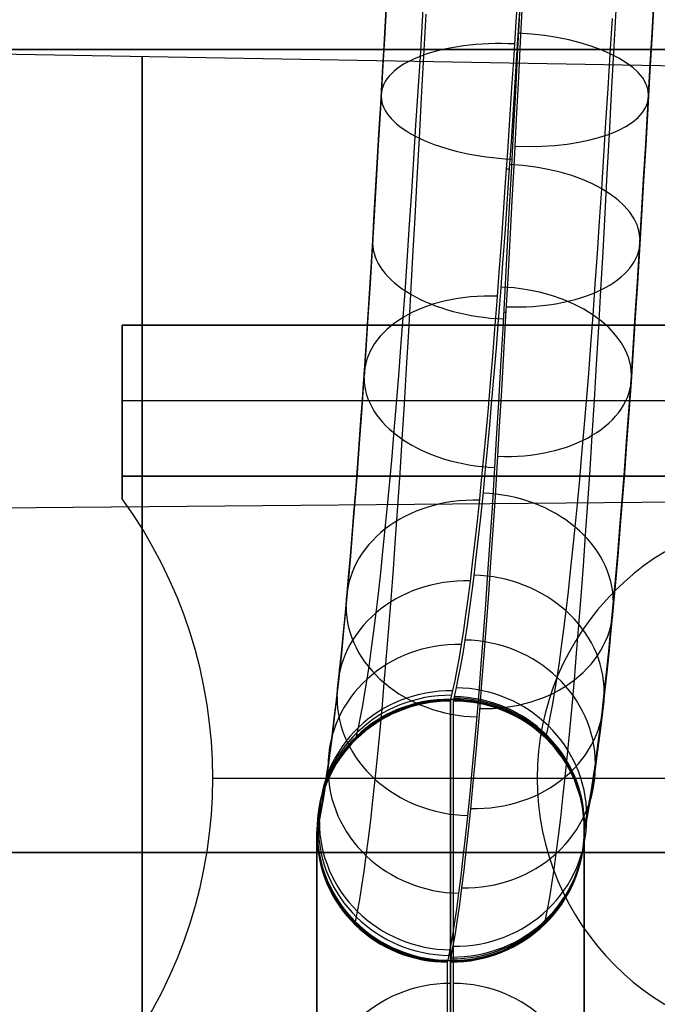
# Model space of a CAD drawing. Extents: x -9 to 8, y 1 to 147.
# Tile 27 of 181: x -2.58 to -0.44, y 24.2 to 27.51. Entities that reach past the tile are written whole.
import ezdxf

# ---------------------------------------------------------------- set-up
doc = ezdxf.new("R2010")
doc.units = 0
doc.layers.add('DEFAULT', color=7, linetype='CONTINUOUS')

msp = doc.modelspace()

# ---------------------------------------------------------------- linework, layer by layer
at = {"layer": 'DEFAULT', "color": 254}
for p, q in [((-1.226, 27.5106, -81.1283), (-1.2186, 27.6313, -81.078)), ((-1.3457, 27.5979, -80.7497), (-1.3531, 27.469, -80.8004)), ((-1.3531, 27.4651, -80.7912), (-1.3457, 27.5943, -80.7404)), ((-0.9109, 27.5077, -81.2737), (-0.9036, 27.6209, -81.2245)), ((-0.895, 27.4642, -80.3192), (-0.8875, 27.6098, -80.268)), ((-0.4531, 27.4728, -80.8096), (-0.4457, 27.6015, -80.7591)), ((-0.4457, 27.5979, -80.7497), (-0.4531, 27.4689, -80.8004)), ((-0.8988, 27.5599, -80.285), (-0.9063, 27.4149, -80.3378)), ((-1.3542, 27.4492, -80.8085), (-1.3483, 27.5518, -80.7672)), ((-1.2215, 27.3923, -80.4851), (-1.214, 27.5334, -80.4314)), ((-0.8998, 27.5437, -81.2576), (-0.9069, 27.4316, -81.3092)), ((-0.5819, 27.4062, -80.4827), (-0.5744, 27.5472, -80.4295)), ((-1.2334, 27.3917, -81.1822), (-1.226, 27.5106, -81.1283)), ((-0.918, 27.3961, -81.3264), (-0.9109, 27.5077, -81.2737)), ((-0.5939, 27.4004, -81.1814), (-0.5865, 27.519, -81.1278)), ((2.0057, 27.3175, -37.1122), (-6.3443, 27.4633, -37.1122)), ((-1.3531, 27.469, -80.8004), (-1.3604, 27.3419, -80.8549)), ((-1.3604, 27.3378, -80.8458), (-1.3531, 27.4651, -80.7912)), ((-0.9024, 27.3216, -80.3744), (-0.895, 27.4642, -80.3192)), ((-0.4604, 27.3461, -80.864), (-0.4531, 27.4728, -80.8096)), ((-0.4531, 27.4689, -80.8004), (-0.4604, 27.3419, -80.8549)), ((-1.36, 27.3479, -80.8522), (-1.3542, 27.4492, -80.8085)), ((-0.9069, 27.4316, -81.3092), (-0.9141, 27.3211, -81.3642)), ((-0.9251, 27.2863, -81.3824), (-0.918, 27.3961, -81.3264)), ((-0.9063, 27.4149, -80.3378), (-0.9136, 27.2747, -80.3937)), ((-0.6012, 27.2839, -81.2384), (-0.5939, 27.4004, -81.1814)), ((-0.5894, 27.2672, -80.5402), (-0.5819, 27.4062, -80.4827)), ((-1.2408, 27.2749, -81.2397), (-1.2334, 27.3917, -81.1822)), ((-1.229, 27.2531, -80.5431), (-1.2215, 27.3923, -80.4851)), ((-1.3604, 27.3419, -80.8549), (-1.3677, 27.2166, -80.9133)), ((-1.3677, 27.2122, -80.9043), (-1.3604, 27.3378, -80.8458)), ((-1.3658, 27.2479, -80.8982), (-1.36, 27.3479, -80.8522)), ((-0.4677, 27.2211, -80.9223), (-0.4604, 27.3461, -80.864)), ((-0.4604, 27.3419, -80.8549), (-0.4677, 27.2166, -80.9133)), ((-0.9141, 27.3211, -81.3642), (-0.9211, 27.2123, -81.4225)), ((-0.9097, 27.1807, -80.4341), (-0.9024, 27.3216, -80.3744)), ((-1.248, 27.1599, -81.3008), (-1.2408, 27.2749, -81.2397)), ((-0.9322, 27.1781, -81.4417), (-0.9251, 27.2863, -81.3824)), ((-0.9136, 27.2747, -80.3937), (-0.9208, 27.1364, -80.4539)), ((-0.6085, 27.1694, -81.2989), (-0.6012, 27.2839, -81.2384)), ((-0.5968, 27.1304, -80.6019), (-0.5894, 27.2672, -80.5402)), ((-1.3716, 27.1495, -80.9465), (-1.3658, 27.2479, -80.8982)), ((-1.2364, 27.1162, -80.6053), (-1.229, 27.2531, -80.5431)), ((-1.3677, 27.2166, -80.9133), (-1.3749, 27.0929, -80.9756)), ((-1.3749, 27.0882, -80.9668), (-1.3677, 27.2122, -80.9043)), ((-0.9211, 27.2123, -81.4225), (-0.9282, 27.1053, -81.4841)), ((-0.4749, 27.0976, -80.9845), (-0.4677, 27.2211, -80.9223)), ((-0.4677, 27.2166, -80.9133), (-0.4749, 27.0929, -80.9757)), ((-0.9392, 27.0718, -81.5043), (-0.9322, 27.1781, -81.4417)), ((-0.9169, 27.0428, -80.4975), (-0.9097, 27.1807, -80.4341)), ((-0.6156, 27.0567, -81.3631), (-0.6085, 27.1694, -81.2989)), ((-1.3772, 27.0526, -80.997), (-1.3716, 27.1495, -80.9465)), ((-1.2552, 27.0469, -81.3655), (-1.248, 27.1599, -81.3008)), ((-0.9208, 27.1364, -80.4539), (-0.928, 27, -80.5182)), ((-0.6041, 26.996, -80.6676), (-0.5968, 27.1304, -80.6019)), ((-1.2438, 26.9816, -80.6717), (-1.2364, 27.1162, -80.6053)), ((-0.9282, 27.1053, -81.4841), (-0.9352, 27.0002, -81.549)), ((-0.4819, 26.9782, -81.0494), (-0.4749, 27.0976, -80.9845)), ((-1.3749, 27.0929, -80.9756), (-1.3819, 26.9732, -81.0406)), ((-1.3819, 26.9682, -81.032), (-1.3749, 27.0882, -80.9668)), ((-0.9462, 26.9674, -81.5701), (-0.9392, 27.0718, -81.5043)), ((-0.4749, 27.0929, -80.9757), (-0.4819, 26.9732, -81.0407)), ((-1.3828, 26.9573, -81.0496), (-1.3772, 27.0526, -80.997)), ((-1.2623, 26.9359, -81.4336), (-1.2552, 27.0469, -81.3655)), ((-0.9241, 26.9069, -80.5651), (-0.9169, 27.0428, -80.4975)), ((-0.6227, 26.9458, -81.4309), (-0.6156, 27.0567, -81.3631)), ((-0.9344, 27.0127, -81.541), (-0.9432, 27.0127, -81.541)), ((-0.9352, 27.0002, -81.549), (-0.9422, 26.897, -81.6171)), ((-0.928, 27, -80.5182), (-0.9351, 26.8657, -80.5867)), ((-0.6113, 26.8639, -80.7373), (-0.6041, 26.996, -80.6676)), ((-1.3819, 26.9732, -81.0406), (-1.3888, 26.8557, -81.1091)), ((-1.3888, 26.8505, -81.1006), (-1.3819, 26.9682, -81.032)), ((-1.251, 26.8491, -80.7422), (-1.2438, 26.9816, -80.6717)), ((-0.9533, 26.865, -81.6392), (-0.9462, 26.9674, -81.5701)), ((-0.4888, 26.8609, -81.1176), (-0.4819, 26.9782, -81.0494)), ((-0.4819, 26.9732, -81.0407), (-0.4888, 26.8557, -81.1091)), ((-1.3884, 26.8638, -81.1042), (-1.3828, 26.9573, -81.0496)), ((-1.2695, 26.8269, -81.5053), (-1.2623, 26.9359, -81.4336)), ((-0.6298, 26.8366, -81.5024), (-0.6227, 26.9458, -81.4309)), ((-0.9422, 26.897, -81.6171), (-0.9493, 26.7951, -81.689)), ((-0.9311, 26.7747, -80.636), (-0.9241, 26.9069, -80.5651)), ((-1.3938, 26.7719, -81.1608), (-1.3884, 26.8638, -81.1042)), ((-0.9604, 26.7637, -81.7121), (-0.9533, 26.865, -81.6392)), ((-0.9351, 26.8657, -80.5867), (-0.9422, 26.7335, -80.6592)), ((-0.6184, 26.734, -80.8112), (-0.6113, 26.8639, -80.7373)), ((-1.3888, 26.8557, -81.1091), (-1.3957, 26.7404, -81.1811)), ((-1.3957, 26.7349, -81.1727), (-1.3888, 26.8505, -81.1006)), ((-1.2582, 26.7189, -80.8167), (-1.251, 26.8491, -80.7422)), ((-0.6371, 26.7293, -81.5775), (-0.6298, 26.8366, -81.5024)), ((-0.4957, 26.7459, -81.1895), (-0.4888, 26.8609, -81.1176)), ((-0.4888, 26.8557, -81.1091), (-0.4957, 26.7404, -81.1811)), ((-1.2767, 26.7201, -81.5805), (-1.2695, 26.8269, -81.5053)), ((-1.3992, 26.6822, -81.2192), (-1.3938, 26.7719, -81.1608)), ((-1.3938, 26.772, -81.1609), (-1.3938, 26.7666, -81.1524)), ((-0.9676, 26.6647, -81.7881), (-0.9604, 26.7637, -81.7121)), ((-0.9493, 26.7951, -81.689), (-0.9565, 26.6956, -81.7638)), ((-0.9381, 26.6451, -80.7106), (-0.9311, 26.7747, -80.636)), ((-0.4938, 26.772, -81.1609), (-0.4938, 26.7773, -81.1694)), ((-1.3957, 26.7404, -81.1811), (-1.4027, 26.627, -81.2567)), ((-1.4027, 26.6213, -81.2485), (-1.3957, 26.7349, -81.1727)), ((-0.9422, 26.7335, -80.6592), (-0.9492, 26.6036, -80.7357)), ((-0.6255, 26.606, -80.8893), (-0.6184, 26.734, -80.8112)), ((-0.4957, 26.7404, -81.1811), (-0.5027, 26.627, -81.2567)), ((-0.5026, 26.6328, -81.2649), (-0.4957, 26.7459, -81.1895)), ((-1.2839, 26.6156, -81.6591), (-1.2767, 26.7201, -81.5805)), ((-1.2653, 26.5912, -80.8952), (-1.2582, 26.7189, -80.8167)), ((-0.6444, 26.6242, -81.6562), (-0.6371, 26.7293, -81.5775)), ((-1.4047, 26.5934, -81.28), (-1.3992, 26.6822, -81.2192)), ((-0.9748, 26.5682, -81.867), (-0.9676, 26.6647, -81.7881)), ((-0.9565, 26.6956, -81.7638), (-0.9638, 26.5984, -81.8417)), ((-0.9451, 26.5177, -80.7892), (-0.9381, 26.6451, -80.7106)), ((-0.5098, 26.52, -81.3451), (-0.5026, 26.6328, -81.2649)), ((-1.4027, 26.627, -81.2567), (-1.4098, 26.514, -81.3371)), ((-1.4098, 26.508, -81.3291), (-1.4027, 26.6213, -81.2485)), ((-1.2913, 26.5134, -81.741), (-1.2839, 26.6156, -81.6591)), ((-0.9638, 26.5984, -81.8417), (-0.9711, 26.5037, -81.9225)), ((-0.9492, 26.6036, -80.7357), (-0.9562, 26.476, -80.8161)), ((-0.6518, 26.5215, -81.7381), (-0.6444, 26.6242, -81.6562)), ((-0.6327, 26.4801, -80.9717), (-0.6255, 26.606, -80.8893)), ((-0.5027, 26.627, -81.2567), (-0.5098, 26.514, -81.3371)), ((-1.4103, 26.5058, -81.3431), (-1.4047, 26.5934, -81.28)), ((-1.2724, 26.4658, -80.9778), (-1.2653, 26.5912, -80.8952)), ((-0.9822, 26.4742, -81.9488), (-0.9748, 26.5682, -81.867)), ((-1.4098, 26.514, -81.3371), (-1.417, 26.4037, -81.4209)), ((-1.417, 26.3974, -81.4131), (-1.4098, 26.508, -81.3291)), ((-1.4159, 26.4193, -81.4086), (-1.4103, 26.5058, -81.3431)), ((-1.2987, 26.4139, -81.826), (-1.2913, 26.5134, -81.741)), ((-0.9711, 26.5037, -81.9225), (-0.9784, 26.4116, -82.0062)), ((-0.9532, 26.5311, -80.7807), (-0.9443, 26.5311, -80.7807)), ((-0.952, 26.3925, -80.8718), (-0.9451, 26.5177, -80.7892)), ((-0.6592, 26.4217, -81.823), (-0.6518, 26.5215, -81.7381)), ((-0.517, 26.4099, -81.4287), (-0.5098, 26.52, -81.3451)), ((-0.5098, 26.514, -81.3371), (-0.517, 26.4037, -81.4209)), ((-1.2796, 26.3426, -81.0646), (-1.2724, 26.4658, -80.9778)), ((-0.9895, 26.3827, -82.0335), (-0.9822, 26.4742, -81.9488)), ((-0.9562, 26.476, -80.8161), (-0.9632, 26.3508, -80.9005)), ((-0.6399, 26.3564, -81.0583), (-0.6327, 26.4801, -80.9717)), ((-1.417, 26.4037, -81.4209), (-1.4242, 26.296, -81.508)), ((-1.4216, 26.3342, -81.4764), (-1.4159, 26.4193, -81.4086)), ((-1.3062, 26.3174, -81.9138), (-1.2987, 26.4139, -81.826)), ((-0.9784, 26.4116, -82.0062), (-0.9859, 26.322, -82.0927)), ((-0.6667, 26.3249, -81.9107), (-0.6592, 26.4217, -81.823)), ((-0.5242, 26.3025, -81.5157), (-0.517, 26.4099, -81.4287)), ((-0.517, 26.4037, -81.4209), (-0.5242, 26.296, -81.5081)), ((-1.4242, 26.2895, -81.5004), (-1.417, 26.3974, -81.4131)), ((-0.997, 26.2939, -82.121), (-0.9895, 26.3827, -82.0335)), ((-0.9592, 26.2678, -80.9596), (-0.952, 26.3925, -80.8718)), ((-1.4274, 26.2504, -81.5465), (-1.4216, 26.3342, -81.4764)), ((-1.2869, 26.2218, -81.1554), (-1.2796, 26.3426, -81.0646)), ((-0.9632, 26.3508, -80.9005), (-0.9704, 26.227, -80.9896)), ((-0.6472, 26.2351, -81.1489), (-0.6399, 26.3564, -81.0583)), ((-1.3137, 26.2239, -82.0043), (-1.3062, 26.3174, -81.9138)), ((-0.9859, 26.322, -82.0927), (-0.9933, 26.2351, -82.1819)), ((-0.6742, 26.2312, -82.0011), (-0.6667, 26.3249, -81.9107)), ((-0.5315, 26.1978, -81.6058), (-0.5242, 26.3025, -81.5157)), ((-1.4242, 26.296, -81.508), (-1.4316, 26.1911, -81.5984)), ((-1.4316, 26.1844, -81.591), (-1.4242, 26.2895, -81.5004)), ((-1.0044, 26.2078, -82.2112), (-0.997, 26.2939, -82.121)), ((-0.9664, 26.146, -81.0511), (-0.9592, 26.2678, -80.9596)), ((-0.5242, 26.296, -81.5081), (-0.5316, 26.1911, -81.5984)), ((-1.4332, 26.1682, -81.6188), (-1.4274, 26.2504, -81.5465)), ((-0.9933, 26.2351, -82.1819), (-1.0008, 26.151, -82.2739)), ((-0.6546, 26.1167, -81.2433), (-0.6472, 26.2351, -81.1489)), ((-1.3212, 26.1334, -82.0975), (-1.3137, 26.2239, -82.0043)), ((-1.2943, 26.1039, -81.2501), (-1.2869, 26.2218, -81.1554)), ((-1.0119, 26.1244, -82.3041), (-1.0044, 26.2078, -82.2112)), ((-0.9704, 26.227, -80.9896), (-0.9776, 26.106, -81.0825)), ((-0.6817, 26.1405, -82.0942), (-0.6742, 26.2312, -82.0011)), ((-1.439, 26.0875, -81.6933), (-1.4332, 26.1682, -81.6188)), ((-1.4316, 26.1911, -81.5984), (-1.4389, 26.089, -81.6919)), ((-1.4389, 26.0821, -81.6847), (-1.4316, 26.1844, -81.591)), ((-0.5389, 26.0959, -81.6992), (-0.5315, 26.1978, -81.6058)), ((-0.5316, 26.1911, -81.5984), (-0.5389, 26.089, -81.692)), ((-1.0008, 26.151, -82.2739), (-1.0084, 26.069, -82.3692)), ((-0.9736, 26.0271, -81.1463), (-0.9664, 26.146, -81.0511)), ((-0.6893, 26.0529, -82.1901), (-0.6817, 26.1405, -82.0942)), ((-1.3287, 26.046, -82.1934), (-1.3212, 26.1334, -82.0975)), ((-1.3017, 25.9892, -81.3482), (-1.2943, 26.1039, -81.2501)), ((-1.0195, 26.0434, -82.4002), (-1.0119, 26.1244, -82.3041)), ((-0.9776, 26.106, -81.0825), (-0.9848, 25.9881, -81.1789)), ((-0.6621, 26.0016, -81.3411), (-0.6546, 26.1167, -81.2433)), ((-1.4389, 26.089, -81.6919), (-1.4463, 25.9898, -81.7886)), ((-1.4463, 25.9827, -81.7816), (-1.4389, 26.0821, -81.6847)), ((-1.4449, 26.0084, -81.7699), (-1.439, 26.0875, -81.6933)), ((-1.0084, 26.069, -82.3692), (-1.016, 25.9901, -82.4669)), ((-0.5463, 25.997, -81.7956), (-0.5389, 26.0959, -81.6992)), ((-0.5389, 26.089, -81.692), (-0.5463, 25.9898, -81.7886)), ((-1.3363, 25.9616, -82.2921), (-1.3287, 26.046, -82.1934)), ((-1.0271, 25.9656, -82.4985), (-1.0195, 26.0434, -82.4002)), ((-0.6969, 25.9683, -82.2886), (-0.6893, 26.0529, -82.1901)), ((-1.4508, 25.9311, -81.8486), (-1.4449, 26.0084, -81.7699)), ((-0.9809, 25.9112, -81.2451), (-0.9736, 26.0271, -81.1463)), ((-0.6695, 25.89, -81.4421), (-0.6621, 26.0016, -81.3411)), ((-1.4463, 25.9898, -81.7886), (-1.4538, 25.8936, -81.8883)), ((-1.4538, 25.8863, -81.8815), (-1.4463, 25.9827, -81.7816)), ((-1.3092, 25.878, -81.4494), (-1.3017, 25.9892, -81.3482)), ((-1.016, 25.9901, -82.4669), (-1.0235, 25.9144, -82.5668)), ((-0.9848, 25.9881, -81.1789), (-0.9921, 25.8732, -81.2789)), ((-0.5538, 25.901, -81.8951), (-0.5463, 25.997, -81.7956)), ((-0.5463, 25.9898, -81.7886), (-0.5538, 25.8936, -81.8883)), ((-1.3439, 25.8801, -82.3935), (-1.3363, 25.9616, -82.2921)), ((-1.0347, 25.8909, -82.5991), (-1.0271, 25.9656, -82.4985)), ((-0.7045, 25.8867, -82.3898), (-0.6969, 25.9683, -82.2886)), ((-7.4943, 25.8304, -37.1122), (1.5057, 25.9089, -37.1122)), ((-1.4568, 25.8556, -81.9294), (-1.4508, 25.9311, -81.8486)), ((-1.0235, 25.9144, -82.5668), (-1.0311, 25.8419, -82.6689)), ((-0.9883, 25.7984, -81.3474), (-0.9809, 25.9112, -81.2451)), ((-1.4538, 25.8936, -81.8883), (-1.4613, 25.8005, -81.991)), ((-1.4613, 25.7929, -81.9845), (-1.4538, 25.8863, -81.8815)), ((-1.3516, 25.8017, -82.4976), (-1.3439, 25.8801, -82.3935)), ((-1.3167, 25.7702, -81.5538), (-1.3092, 25.878, -81.4494)), ((-1.0422, 25.8195, -82.7019), (-1.0347, 25.8909, -82.5991)), ((-0.9921, 25.8732, -81.2789), (-0.9995, 25.7614, -81.3824)), ((-0.7121, 25.8081, -82.4938), (-0.7045, 25.8867, -82.3898)), ((-0.677, 25.7819, -81.5463), (-0.6695, 25.89, -81.4421)), ((-0.5613, 25.8081, -81.9976), (-0.5538, 25.901, -81.8951)), ((-0.5538, 25.8936, -81.8883), (-0.5613, 25.8005, -81.991)), ((-1.4628, 25.782, -82.0121), (-1.4568, 25.8556, -81.9294)), ((-1.0311, 25.8419, -82.6689), (-1.0387, 25.7726, -82.7731)), ((-1.0498, 25.7513, -82.8066), (-1.0422, 25.8195, -82.7019)), ((-0.7198, 25.7325, -82.6005), (-0.7121, 25.8081, -82.4938)), ((-0.5689, 25.7176, -82.1037), (-0.5613, 25.8081, -81.9976)), ((-1.4613, 25.8005, -81.991), (-1.4689, 25.7098, -82.0974)), ((-1.4689, 25.7021, -82.0911), (-1.4613, 25.7929, -81.9845)), ((-1.4688, 25.7104, -82.0967), (-1.4628, 25.782, -82.0121)), ((-1.3593, 25.7262, -82.6045), (-1.3516, 25.8017, -82.4976)), ((-1.3242, 25.666, -81.6613), (-1.3167, 25.7702, -81.5538)), ((-1.0387, 25.7726, -82.7731), (-1.0462, 25.7067, -82.8793)), ((-0.9957, 25.6888, -81.4531), (-0.9883, 25.7984, -81.3474)), ((-0.6846, 25.6773, -81.6536), (-0.677, 25.7819, -81.5463)), ((-0.5613, 25.8005, -81.991), (-0.5689, 25.7098, -82.0974)), ((-1.0573, 25.6864, -82.9134), (-1.0498, 25.7513, -82.8066)), ((-0.9995, 25.7614, -81.3824), (-1.0069, 25.6528, -81.4893)), ((-1.4689, 25.7098, -82.0974), (-1.4765, 25.6227, -82.2063)), ((-1.4749, 25.6408, -82.1831), (-1.4688, 25.7104, -82.0967)), ((-1.3669, 25.6539, -82.7141), (-1.3593, 25.7262, -82.6045)), ((-1.0462, 25.7067, -82.8793), (-1.0538, 25.6441, -82.9874)), ((-0.7275, 25.6601, -82.7099), (-0.7198, 25.7325, -82.6005)), ((-0.5765, 25.6306, -82.2124), (-0.5689, 25.7176, -82.1037)), ((-0.5689, 25.7098, -82.0974), (-0.5765, 25.6227, -82.2064)), ((-1.4765, 25.6147, -82.2003), (-1.4689, 25.7021, -82.0911)), ((-1.0649, 25.6249, -83.0221), (-1.0573, 25.6864, -82.9134)), ((-1.0032, 25.5825, -81.5622), (-0.9957, 25.6888, -81.4531)), ((-0.6921, 25.5762, -81.764), (-0.6846, 25.6773, -81.6536)), ((-1.4809, 25.5733, -82.2712), (-1.4749, 25.6408, -82.1831)), ((-1.3746, 25.585, -82.826), (-1.3669, 25.6539, -82.7141)), ((-1.3317, 25.5652, -81.772), (-1.3242, 25.666, -81.6613)), ((-1.0538, 25.6441, -82.9874), (-1.0613, 25.5848, -83.0974)), ((-1.0069, 25.6528, -81.4893), (-1.0144, 25.5476, -81.5996)), ((-0.7352, 25.5911, -82.8215), (-0.7275, 25.6601, -82.7099)), ((-1.4765, 25.6227, -82.2063), (-1.4841, 25.5391, -82.3178)), ((-1.4841, 25.5309, -82.312), (-1.4765, 25.6147, -82.2003)), ((-1.0724, 25.5668, -83.1325), (-1.0649, 25.6249, -83.0221)), ((-0.5841, 25.5472, -82.3236), (-0.5765, 25.6306, -82.2124)), ((-0.5765, 25.6227, -82.2064), (-0.5841, 25.5391, -82.3178)), ((-1.4869, 25.5079, -82.3611), (-1.4809, 25.5733, -82.2712)), ((-1.3823, 25.5198, -82.9396), (-1.3746, 25.585, -82.826)), ((-1.0613, 25.5848, -83.0974), (-1.0688, 25.529, -83.2092)), ((-1.0107, 25.4795, -81.6746), (-1.0032, 25.5825, -81.5622)), ((-0.7428, 25.5258, -82.9349), (-0.7352, 25.5911, -82.8215)), ((-0.6997, 25.4786, -81.8776), (-0.6921, 25.5762, -81.764)), ((-1.4841, 25.5391, -82.3178), (-1.4916, 25.459, -82.4316)), ((-1.3393, 25.4679, -81.8858), (-1.3317, 25.5652, -81.772)), ((-1.0798, 25.5122, -83.2448), (-1.0724, 25.5668, -83.1325)), ((-1.0144, 25.5476, -81.5996), (-1.0219, 25.4457, -81.7131)), ((-0.5916, 25.4674, -82.4372), (-0.5841, 25.5472, -82.3236)), ((-0.5841, 25.5391, -82.3178), (-0.5916, 25.459, -82.4317)), ((-1.493, 25.4449, -82.4525), (-1.4869, 25.5079, -82.3611)), ((-1.4917, 25.4507, -82.4261), (-1.4841, 25.5309, -82.312)), ((-1.3899, 25.4585, -83.0549), (-1.3823, 25.5198, -82.9396)), ((-1.0873, 25.461, -83.3586), (-1.0798, 25.5122, -83.2448)), ((-1.0688, 25.529, -83.2092), (-1.0762, 25.4767, -83.3226)), ((-0.7504, 25.4644, -83.0498), (-0.7428, 25.5258, -82.9349)), ((-1.0762, 25.4767, -83.3226), (-1.0836, 25.4278, -83.4377)), ((-1.0183, 25.3791, -81.7912), (-1.0107, 25.4795, -81.6746)), ((-0.7073, 25.3845, -81.9943), (-0.6997, 25.4786, -81.8776)), ((-1.4916, 25.459, -82.4316), (-1.4992, 25.3826, -82.5478)), ((-1.4992, 25.3741, -82.5425), (-1.4917, 25.4507, -82.4261)), ((-1.499, 25.3841, -82.5454), (-1.493, 25.4449, -82.4525)), ((-1.3974, 25.4009, -83.1717), (-1.3899, 25.4585, -83.0549)), ((-1.3469, 25.3741, -82.0028), (-1.3393, 25.4679, -81.8858)), ((-1.0946, 25.4133, -83.4741), (-1.0873, 25.461, -83.3586)), ((-1.0219, 25.4457, -81.7131), (-1.0295, 25.3467, -81.8305)), ((-0.758, 25.4067, -83.1663), (-0.7504, 25.4644, -83.0498)), ((-0.5992, 25.3911, -82.5531), (-0.5916, 25.4674, -82.4372)), ((-0.5916, 25.459, -82.4317), (-0.5992, 25.3826, -82.5478)), ((-1.102, 25.3691, -83.5911), (-1.0946, 25.4133, -83.4741)), ((-1.0836, 25.4278, -83.4377), (-1.0909, 25.3825, -83.5543)), ((-0.7655, 25.3527, -83.2843), (-0.758, 25.4067, -83.1663)), ((-1.4992, 25.3826, -82.5478), (-1.5068, 25.3099, -82.6661)), ((-1.5068, 25.3012, -82.6611), (-1.4992, 25.3741, -82.5425)), ((-1.5051, 25.3256, -82.6397), (-1.499, 25.3841, -82.5454)), ((-1.4049, 25.347, -83.29), (-1.3974, 25.4009, -83.1717)), ((-1.3546, 25.2838, -82.1228), (-1.3469, 25.3741, -82.0028)), ((-1.0909, 25.3825, -83.5543), (-1.0982, 25.3408, -83.6724)), ((-1.0259, 25.2825, -81.9107), (-1.0183, 25.3791, -81.7912)), ((-0.715, 25.2938, -82.114), (-0.7073, 25.3845, -81.9943)), ((-0.6068, 25.3185, -82.6712), (-0.5992, 25.3911, -82.5531)), ((-0.5992, 25.3826, -82.5478), (-0.6068, 25.3099, -82.6662)), ((-1.4124, 25.2969, -83.41), (-1.4049, 25.347, -83.29)), ((-1.1093, 25.3286, -83.7094), (-1.102, 25.3691, -83.5911)), ((-1.0982, 25.3408, -83.6724), (-1.1055, 25.3027, -83.7919)), ((-1.0295, 25.3467, -81.8305), (-1.037, 25.2515, -81.9507)), ((-0.7729, 25.3025, -83.4039), (-0.7655, 25.3527, -83.2843)), ((-1.5068, 25.3099, -82.6661), (-1.5143, 25.2409, -82.7866)), ((-1.5111, 25.2696, -82.7354), (-1.5051, 25.3256, -82.6397)), ((-1.1165, 25.2917, -83.8292), (-1.1093, 25.3286, -83.7094)), ((-0.6143, 25.2497, -82.7914), (-0.6068, 25.3185, -82.6712)), ((-0.6068, 25.3099, -82.6662), (-0.6143, 25.2409, -82.7867)), ((-1.5143, 25.2321, -82.7819), (-1.5068, 25.3012, -82.6611)), ((-1.4198, 25.2505, -83.5315), (-1.4124, 25.2969, -83.41)), ((-1.3623, 25.1968, -82.2462), (-1.3546, 25.2838, -82.1228)), ((-1.1237, 25.2584, -83.9502), (-1.1165, 25.2917, -83.8292)), ((-1.1055, 25.3027, -83.7919), (-1.1126, 25.2683, -83.9126)), ((-1.0334, 25.1899, -82.0328), (-1.0259, 25.2825, -81.9107)), ((-0.7803, 25.256, -83.525), (-0.7729, 25.3025, -83.4039)), ((-0.7227, 25.2066, -82.2371), (-0.715, 25.2938, -82.114)), ((-1.5143, 25.2409, -82.7866), (-1.5218, 25.1756, -82.9092)), ((-1.5171, 25.216, -82.8323), (-1.5111, 25.2696, -82.7354)), ((-1.4271, 25.2078, -83.6546), (-1.4198, 25.2505, -83.5315)), ((-1.1308, 25.2289, -84.0723), (-1.1237, 25.2584, -83.9502)), ((-1.1126, 25.2683, -83.9126), (-1.1197, 25.2376, -84.0346)), ((-1.037, 25.2515, -81.9507), (-1.0446, 25.1602, -82.0737)), ((-0.7876, 25.2132, -83.6476), (-0.7803, 25.256, -83.525)), ((-0.6218, 25.1846, -82.9137), (-0.6143, 25.2497, -82.7914)), ((-0.6143, 25.2409, -82.7867), (-0.6218, 25.1756, -82.9092)), ((-1.5231, 25.1648, -82.9304), (-1.5171, 25.216, -82.8323)), ((-1.5218, 25.1667, -82.9047), (-1.5143, 25.2321, -82.7819)), ((-1.4344, 25.1689, -83.7793), (-1.4271, 25.2078, -83.6546)), ((-1.1315, 25.2227, -84.0999), (-1.132, 23.3231, -92.5644)), ((-1.132, 23.3231, -92.5644), (-1.1315, 25.2227, -84.0999)), ((-1.131, 25.2282, -84.0756), (-1.1315, 25.2227, -84.0999)), ((-1.1308, 25.2289, -84.0723), (-1.131, 25.2282, -84.0756)), ((-1.131, 25.2282, -84.0756), (-1.1308, 25.2288, -84.0728)), ((-1.1213, 25.2282, -84.0755), (-1.131, 25.2282, -84.0756)), ((-1.1308, 25.2288, -84.0728), (-1.1308, 25.2289, -84.0723)), ((-1.122, 23.3231, -92.5644), (-1.1215, 25.2227, -84.0999)), ((-1.1215, 25.2227, -84.0999), (-1.1213, 25.2282, -84.0755)), ((-1.1197, 25.2376, -84.0346), (-1.1213, 25.2282, -84.0755)), ((-0.7949, 25.1742, -83.7718), (-0.7876, 25.2132, -83.6476)), ((-0.7304, 25.123, -82.3631), (-0.7227, 25.2066, -82.2371)), ((-1.5218, 25.1756, -82.9092), (-1.5293, 25.1142, -83.0337)), ((-1.37, 25.1135, -82.3726), (-1.3623, 25.1968, -82.2462)), ((-1.041, 25.1011, -82.1577), (-1.0334, 25.1899, -82.0328)), ((-0.8021, 25.1389, -83.8976), (-0.7949, 25.1742, -83.7718)), ((-0.6293, 25.1233, -83.0379), (-0.6218, 25.1846, -82.9137)), ((-0.6218, 25.1756, -82.9092), (-0.6293, 25.1142, -83.0337)), ((-1.5293, 25.1051, -83.0295), (-1.5218, 25.1667, -82.9047)), ((-1.529, 25.1162, -83.0295), (-1.5231, 25.1648, -82.9304)), ((-1.4417, 25.1338, -83.9056), (-1.4344, 25.1689, -83.7793)), ((-1.0446, 25.1602, -82.0737), (-1.0522, 25.0729, -82.1992)), ((-1.5293, 25.1142, -83.0337), (-1.5367, 25.0566, -83.1601)), ((-1.5349, 25.0701, -83.1295), (-1.529, 25.1162, -83.0295)), ((-1.4486, 25.1037, -84.0285), (-1.4417, 25.1338, -83.9056)), ((-1.3776, 25.0342, -82.5016), (-1.37, 25.1135, -82.3726)), ((-0.809, 25.1087, -84.0199), (-0.8102, 25.1013, -84.0525)), ((-0.809, 25.1087, -84.0199), (-0.8021, 25.1389, -83.8976)), ((-0.738, 25.0434, -82.4918), (-0.7304, 25.123, -82.3631)), ((-0.6367, 25.0658, -83.164), (-0.6293, 25.1233, -83.0379)), ((-0.6293, 25.1142, -83.0337), (-0.6367, 25.0566, -83.1601)), ((-1.5367, 25.0474, -83.1562), (-1.5293, 25.1051, -83.0295)), ((-1.4488, 25.1026, -84.0332), (-1.4497, 25.0941, -84.071)), ((-1.4488, 25.1027, -84.0332), (-1.4486, 25.1037, -84.0285)), ((-1.0486, 25.0164, -82.2851), (-1.041, 25.1011, -82.1577)), ((-0.8102, 25.1013, -84.0525), (-0.8104, 25.097, -84.0717)), ((-1.5367, 25.0566, -83.1601), (-1.5441, 25.003, -83.2882)), ((-1.5441, 24.9936, -83.2846), (-1.5367, 25.0474, -83.1562)), ((-1.5408, 25.0266, -83.2304), (-1.5349, 25.0701, -83.1295)), ((-1.0522, 25.0729, -82.1992), (-1.0598, 24.9896, -82.3273)), ((-0.7457, 24.9681, -82.6225), (-0.738, 25.0434, -82.4918)), ((-0.6441, 25.0123, -83.2919), (-0.6367, 25.0658, -83.164)), ((-0.6367, 25.0566, -83.1601), (-0.6441, 25.003, -83.2883)), ((-1.5466, 24.9856, -83.3321), (-1.5408, 25.0266, -83.2304)), ((-1.3853, 24.9591, -82.6326), (-1.3776, 25.0342, -82.5016)), ((-1.0562, 24.9357, -82.415), (-1.0486, 25.0164, -82.2851)), ((-0.6515, 24.9627, -83.4214), (-0.6441, 25.0123, -83.2919)), ((-1.5524, 24.9473, -83.4344), (-1.5466, 24.9856, -83.3321)), ((-1.5441, 25.003, -83.2882), (-1.5515, 24.9532, -83.4181)), ((-1.5515, 24.9438, -83.4147), (-1.5441, 24.9936, -83.2846)), ((-1.0598, 24.9896, -82.3273), (-1.0673, 24.9103, -82.4577)), ((-0.6441, 25.003, -83.2883), (-0.6515, 24.9532, -83.4181)), ((-1.5515, 24.9532, -83.4181), (-1.5588, 24.9075, -83.5495)), ((-1.5588, 24.898, -83.5465), (-1.5515, 24.9438, -83.4147)), ((-1.5581, 24.9115, -83.5373), (-1.5524, 24.9473, -83.4344)), ((-1.3929, 24.8884, -82.7655), (-1.3853, 24.9591, -82.6326)), ((-0.7533, 24.8971, -82.755), (-0.7457, 24.9681, -82.6225)), ((-0.6588, 24.917, -83.5526), (-0.6515, 24.9627, -83.4214)), ((-0.6515, 24.9532, -83.4181), (-0.6588, 24.9075, -83.5496)), ((-1.5637, 24.8784, -83.6406), (-1.5581, 24.9115, -83.5373)), ((-1.0673, 24.9103, -82.4577), (-1.0748, 24.8351, -82.5906)), ((-1.0637, 24.8591, -82.5473), (-1.0562, 24.9357, -82.415)), ((-0.666, 24.8754, -83.6852), (-0.6588, 24.917, -83.5526)), ((-1.5693, 24.8479, -83.7444), (-1.5637, 24.8784, -83.6406)), ((-1.5588, 24.9075, -83.5495), (-1.566, 24.8658, -83.6825)), ((-1.566, 24.8562, -83.6797), (-1.5588, 24.898, -83.5465)), ((-1.4004, 24.8221, -82.9002), (-1.3929, 24.8884, -82.7655)), ((-0.7608, 24.8305, -82.8892), (-0.7533, 24.8971, -82.755)), ((-0.6732, 24.8379, -83.8193), (-0.666, 24.8754, -83.6852)), ((-0.6588, 24.9075, -83.5496), (-0.666, 24.8658, -83.6825)), ((-1.5748, 24.82, -83.8484), (-1.5693, 24.8479, -83.7444)), ((-1.566, 24.8658, -83.6825), (-1.5732, 24.8282, -83.8168)), ((-1.5732, 24.8185, -83.8144), (-1.566, 24.8562, -83.6797)), ((-1.0712, 24.7866, -82.6818), (-1.0637, 24.8591, -82.5473)), ((-0.666, 24.8658, -83.6825), (-0.6732, 24.8282, -83.8169)), ((-1.5732, 24.8282, -83.8168), (-1.5803, 24.7947, -83.9526)), ((-1.5803, 24.7849, -83.9504), (-1.5732, 24.8185, -83.8144)), ((-1.5802, 24.7947, -83.9526), (-1.5748, 24.82, -83.8484)), ((-1.4079, 24.7601, -83.0367), (-1.4004, 24.8221, -82.9002)), ((-1.0748, 24.8351, -82.5906), (-1.0823, 24.7641, -82.7256)), ((-0.7683, 24.7683, -83.0253), (-0.7608, 24.8305, -82.8892)), ((-0.6803, 24.8045, -83.9548), (-0.6732, 24.8379, -83.8193)), ((-0.6732, 24.8282, -83.8169), (-0.6803, 24.7947, -83.9526)), ((-1.582, 22.884, -92.4658), (-1.5815, 24.7836, -84.0015)), ((-1.5805, 24.7935, -83.9579), (-1.5815, 24.7836, -84.0015)), ((-1.5815, 24.7836, -84.0015), (-1.5815, 24.7739, -83.9992)), ((-1.5815, 24.7739, -83.9992), (-1.5806, 24.7836, -83.9565)), ((-1.5806, 24.7836, -83.9565), (-1.5803, 24.7849, -83.9504)), ((-1.5803, 24.7947, -83.9526), (-1.5805, 24.7935, -83.9579)), ((-1.5803, 24.7947, -83.9526), (-1.5803, 24.7849, -83.9504)), ((-1.0787, 24.7183, -82.8185), (-1.0712, 24.7866, -82.6818)), ((-0.6815, 24.7933, -84.0038), (-0.682, 22.8937, -92.468)), ((-0.682, 22.884, -92.4658), (-0.6815, 24.7836, -84.0015)), ((-0.682, 22.884, -92.4658), (-0.6815, 24.7836, -84.0015)), ((-0.6815, 24.7933, -84.0038), (-0.6814, 24.7972, -83.9865)), ((-0.6815, 24.7836, -84.0015), (-0.6815, 24.7933, -84.0038)), ((-0.6814, 24.7874, -83.9844), (-0.6815, 24.7836, -84.0015)), ((-0.6814, 24.7972, -83.9865), (-0.6803, 24.8045, -83.9548)), ((-0.6803, 24.7947, -83.9526), (-0.6814, 24.7874, -83.9844)), ((-0.6803, 24.7947, -83.9526), (-0.6803, 24.8045, -83.9548)), ((-1.5815, 24.7739, -83.9992), (-1.582, 22.8742, -92.4636)), ((-1.582, 22.8742, -92.4636), (-1.5815, 24.7739, -83.9992)), ((-1.4154, 24.7024, -83.1749), (-1.4079, 24.7601, -83.0367)), ((-1.0823, 24.7641, -82.7256), (-1.0898, 24.6973, -82.8627)), ((-0.7757, 24.7103, -83.1631), (-0.7683, 24.7683, -83.0253)), ((1.5057, 24.7133, -38.3078), (-7.4943, 24.7133, -38.2293)), ((-7.4943, 24.7133, -35.9951), (1.5057, 24.7133, -35.9165)), ((2.0057, 24.7133, -39.7164), (-6.3443, 24.7133, -39.8622)), ((-6.3443, 24.7133, -34.3622), (2.0057, 24.7133, -34.5079)), ((-1.0862, 24.6542, -82.9573), (-1.0787, 24.7183, -82.8185)), ((-0.7831, 24.6566, -83.3027), (-0.7757, 24.7103, -83.1631)), ((-1.4228, 24.649, -83.315), (-1.4154, 24.7024, -83.1749)), ((-1.0898, 24.6973, -82.8627), (-1.0972, 24.6347, -83.0019)), ((-1.4301, 24.5999, -83.457), (-1.4228, 24.649, -83.315)), ((-1.0935, 24.5944, -83.098), (-1.0862, 24.6542, -82.9573)), ((-0.7904, 24.6072, -83.4441), (-0.7831, 24.6566, -83.3027)), ((-1.0972, 24.6347, -83.0019), (-1.1046, 24.5764, -83.143)), ((-1.4374, 24.5551, -83.6007), (-1.4301, 24.5999, -83.457)), ((-1.1009, 24.539, -83.2407), (-1.0935, 24.5944, -83.098)), ((-0.7977, 24.5621, -83.5873), (-0.7904, 24.6072, -83.4441)), ((-1.4447, 24.5147, -83.7463), (-1.4374, 24.5551, -83.6007)), ((-1.1046, 24.5764, -83.143), (-1.112, 24.5224, -83.286)), ((-0.8049, 24.5214, -83.7324), (-0.7977, 24.5621, -83.5873)), ((-1.4516, 24.48, -83.8882), (-1.4447, 24.5147, -83.7463)), ((-1.112, 24.5224, -83.286), (-1.1193, 24.4728, -83.4307)), ((-1.1082, 24.4879, -83.3851), (-1.1009, 24.539, -83.2407)), ((-0.8118, 24.4864, -83.8736), (-0.8049, 24.5214, -83.7324)), ((-1.4519, 24.4787, -83.8937), (-1.4526, 24.4703, -83.9309)), ((-1.1154, 24.4413, -83.5312), (-1.1082, 24.4879, -83.3851)), ((-0.8119, 24.4864, -83.8736), (-0.8132, 24.4774, -83.9126)), ((-1.1193, 24.4728, -83.4307), (-1.1265, 24.4277, -83.577)), ((-0.8133, 24.4732, -83.9317), (-0.8132, 24.4774, -83.9126)), ((-1.1265, 24.4277, -83.577), (-1.1337, 24.3871, -83.7249)), ((-1.1226, 24.3992, -83.6789), (-1.1154, 24.4413, -83.5312)), ((-1.1337, 24.3871, -83.7249), (-1.1408, 24.351, -83.8742)), ((-1.1297, 24.3616, -83.8281), (-1.1226, 24.3992, -83.6789)), ((-1.1415, 24.3446, -83.9028), (-1.141, 24.3499, -83.8788)), ((-1.1408, 24.3509, -83.8746), (-1.141, 24.35, -83.8784)), ((-1.141, 24.3499, -83.8788), (-1.1408, 24.3509, -83.8746)), ((-1.141, 24.35, -83.8784), (-1.1313, 24.35, -83.8784)), ((-1.1408, 24.351, -83.8742), (-1.1408, 24.3509, -83.8746)), ((-1.1408, 24.3509, -83.8746), (-1.1408, 24.351, -83.8742)), ((-1.1313, 24.35, -83.8784), (-1.1315, 24.3446, -83.9028)), ((-1.1313, 24.35, -83.8784), (-1.1297, 24.3616, -83.8281)), ((-1.142, 22.4449, -92.3673), (-1.1415, 24.3446, -83.9028)), ((-1.1315, 24.3446, -83.9028), (-1.132, 22.4449, -92.3673)), ((-1.132, 22.4449, -92.3673), (-1.1315, 24.3446, -83.9028))]:
    msp.add_line(p, q, dxfattribs=at)
at = {"layer": 'DEFAULT', "color": 250}
for p, q in [((4.113, 27.4148, -18.1), (-2.745, 27.4148, -18.1)), ((4.113, 27.4148, -27.244), (-2.745, 27.4148, -27.244)), ((-2.745, 27.4148, -22.672), (4.113, 27.4148, -22.672)), ((-2.237, 25.9035, -18.1), (-2.237, 26.4877, -18.1)), ((-2.237, 26.4877, -18.1), (2.208, 26.4877, -18.1)), ((-2.237, 26.4877, -26.5074), (-2.237, 26.4877, -18.1)), ((2.208, 26.4877, -26.5074), (-2.237, 26.4877, -26.5074)), ((-2.237, 26.4877, -26.5074), (-2.237, 25.9797, -26.5074)), ((-2.237, 26.4877, -22.3037), (2.208, 26.4877, -22.3037)), ((-2.237, 26.4877, -22.3037), (-2.237, 25.9035, -22.3037)), ((-2.237, 26.2337, -26.5074), (2.208, 26.2337, -26.5074)), ((-2.237, 26.1956, -18.1), (-2.237, 26.1956, -26.5074)), ((-2.237, 25.9797, -24.9072), (-2.237, 25.9035, -24.9072)), ((-2.237, 25.9797, -26.5074), (-2.237, 25.9797, -24.9072)), ((-2.237, 25.9797, -26.5074), (2.208, 25.9797, -26.5074)), ((2.208, 25.9797, -24.9072), (-2.237, 25.9797, -24.9072)), ((-2.237, 25.9797, -25.7073), (2.208, 25.9797, -25.7073)), ((-2.237, 25.9035, -24.9072), (-2.237, 25.9035, -18.1)), ((-1.932, 24.9637, -24.9072), (-1.932, 24.9637, -18.1)), ((-1.932, 24.9637, -24.9072), (-0.84, 24.9637, -24.9072)), ((-0.84, 24.9637, -24.9072), (-0.84, 24.9637, -23.8912)), ((-0.84, 24.9637, -23.8912), (-0.3447, 24.9637, -23.8912))]:
    msp.add_line(p, q, dxfattribs=at)
at = {"layer": 'DEFAULT', "color": 254, "extrusion": (0.052562, 0.905208, 0.421705)}
msp.add_arc((2.4847, -84.8121, -9.4628), 0.44, 181.4053, 271.3925, dxfattribs=at)
at = {"layer": 'DEFAULT', "color": 254, "extrusion": (0.052454, 0.901013, 0.430608)}
msp.add_arc((2.4973, -84.7042, -10.3421), 0.45, 271.4262, 1.4383, dxfattribs=at)
at = {"layer": 'DEFAULT', "color": 254, "extrusion": (1, 0, 0)}
for start, end in [(270, 90), (90, 270)]:
    msp.add_arc((24.7133, -37.1122, -2.1693), 2.6771, start, end, dxfattribs=at)
at = {"layer": 'DEFAULT', "color": 254, "extrusion": (0.052338, 0.901067, 0.43051)}
msp.add_arc((2.5034, -84.6953, -10.3326), 0.44, 1.4357, 91.4473, dxfattribs=at)
at = {"layer": 'DEFAULT', "color": 254, "extrusion": (0.052446, 0.905242, 0.421647)}
msp.add_arc((2.4909, -84.8026, -9.4573), 0.45, 91.414, 181.4022, dxfattribs=at)
at = {"layer": 'DEFAULT', "color": 254, "extrusion": (0.0504, 0.846019, 0.530766)}
msp.add_arc((2.5251, -82.9503, -20.4554), 0.44, 181.8242, 271.8082, dxfattribs=at)
at = {"layer": 'DEFAULT', "color": 254, "extrusion": (0.050176, 0.840818, 0.538988)}
msp.add_arc((2.546, -82.7263, -21.3067), 0.44, 1.835, 91.8493, dxfattribs=at)
at = {"layer": 'DEFAULT', "color": 254, "extrusion": (0.050289, 0.846059, 0.530712)}
msp.add_arc((2.5312, -82.9414, -20.4501), 0.45, 91.8131, 181.8204, dxfattribs=at)
at = {"layer": 'DEFAULT', "color": 254, "extrusion": (0.052609, 0.772983, 0.632242)}
msp.add_arc((2.7486, -79.7054, -31.2119), 0.44, 182.4855, 272.4656, dxfattribs=at)
at = {"layer": 'DEFAULT', "color": 254, "extrusion": (0.052485, 0.766723, 0.639829)}
msp.add_arc((2.7672, -79.3834, -32.0396), 0.45, 272.5041, 2.4928, dxfattribs=at)
at = {"layer": 'DEFAULT', "color": 254, "extrusion": (0.052369, 0.766799, 0.639748)}
msp.add_arc((2.7726, -79.3766, -32.0309), 0.44, 2.4839, 92.5035, dxfattribs=at)
at = {"layer": 'DEFAULT', "color": 254, "extrusion": (0.052492, 0.773029, 0.632195)}
msp.add_arc((2.7541, -79.6972, -31.2069), 0.45, 92.4599, 182.4801, dxfattribs=at)
at = {"layer": 'DEFAULT', "color": 250, "extrusion": (-4.37114e-08, 4.72625e-17, 1)}
for centre, radius, start, end in [((-3.5322, 24.9637, -24.9072), 1.6002, 324.0342, 35.9658), ((0.049, 24.9637, -24.9072), 0.889, 90, 270), ((0.049, 24.9637, -23.8912), 0.889, 90, 270)]:
    msp.add_arc(centre, radius, start, end, dxfattribs=at)
at = {"layer": 'DEFAULT', "color": 250, "extrusion": (-4.37114e-08, 1.09377e-16, 1)}
msp.add_arc((-3.5322, 24.9637, -18.1), 1.6002, 324.0342, 35.9658, dxfattribs=at)
at = {"layer": 'DEFAULT', "color": 250, "extrusion": (-4.37114e-08, 0, 1)}
for centre, radius, start, end in [((-3.5322, 24.9637, -21.5036), 1.6002, 324.0342, 35.9658), ((0.049, 24.9637, -24.3992), 0.889, 90, 270)]:
    msp.add_arc(centre, radius, start, end, dxfattribs=at)
at = {"layer": 'DEFAULT', "color": 254, "extrusion": (0.054404, 0.585196, 0.809065)}
msp.add_arc((3.393, -68.8763, -51.7204), 0.45, 274.3025, 4.2827, dxfattribs=at)
at = {"layer": 'DEFAULT', "color": 254, "extrusion": (0.054526, 0.59313, 0.803258)}
msp.add_arc((3.359, -69.3938, -50.995), 0.44, 184.245, 274.2242, dxfattribs=at)
at = {"layer": 'DEFAULT', "color": 254, "extrusion": (0.054218, 0.487988, 0.871165)}
msp.add_arc((3.8367, -62.4103, -59.834), 0.44, 185.5456, 275.5291, dxfattribs=at)
at = {"layer": 'DEFAULT', "color": 254, "extrusion": (0.054103, 0.47939, 0.875932)}
msp.add_arc((3.8876, -61.8044, -60.4904), 0.45, 275.6463, 5.6297, dxfattribs=at)
at = {"layer": 'DEFAULT', "color": 254, "extrusion": (0.054284, 0.585289, 0.809005)}
msp.add_arc((3.3967, -68.8714, -51.713), 0.44, 4.271, 94.292, dxfattribs=at)
at = {"layer": 'DEFAULT', "color": 254, "extrusion": (0.054405, 0.593187, 0.803225)}
msp.add_arc((3.3629, -69.3865, -50.991), 0.45, 94.2143, 184.2358, dxfattribs=at)
at = {"layer": 'DEFAULT', "color": 254, "extrusion": (0.052965, 0.366966, 0.928725)}
msp.add_arc((4.654, -53.7182, -68.2567), 0.45, 277.635, 7.6216, dxfattribs=at)
at = {"layer": 'DEFAULT', "color": 254, "extrusion": (0.053074, 0.376088, 0.925063)}
msp.add_arc((4.5692, -54.4061, -67.6788), 0.44, 187.4397, 277.438, dxfattribs=at)
at = {"layer": 'DEFAULT', "color": 254, "extrusion": (0.050698, 0.23343, 0.971051)}
msp.add_arc((6.3663, -43.3493, -75.7485), 0.45, 281.9086, 11.8981, dxfattribs=at)
at = {"layer": 'DEFAULT', "color": 254, "extrusion": (0.051002, 0.248642, 0.967252)}
msp.add_arc((6.0886, -44.5813, -74.982), 0.45, 281.2218, 11.2125, dxfattribs=at)
at = {"layer": 'DEFAULT', "color": 254, "extrusion": (0.05111, 0.258146, 0.964753)}
msp.add_arc((5.9165, -45.355, -74.4919), 0.44, 190.826, 280.8155, dxfattribs=at)
at = {"layer": 'DEFAULT', "color": 254, "extrusion": (0.054098, 0.488047, 0.871139)}
msp.add_arc((3.8393, -62.4034, -59.8304), 0.45, 95.5161, 185.5329, dxfattribs=at)
at = {"layer": 'DEFAULT', "color": 254, "extrusion": (0.000400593, 0.218333, 0.975874)}
msp.add_arc((1.177, -42.5239, -76.5644), 0.45, 270.1022, 0.1022, dxfattribs=at)
at = {"layer": 'DEFAULT', "color": 254, "extrusion": (0.021659, 0.21893, 0.9755)}
msp.add_arc((3.5661, -42.4305, -76.5295), 0.45, 275.5119, 5.5054, dxfattribs=at)
at = {"layer": 'DEFAULT', "color": 254, "extrusion": (0.043474, 0.218858, 0.974788)}
msp.add_arc((5.939, -42.2244, -76.4836), 0.45, 280.9585, 10.946, dxfattribs=at)
at = {"layer": 'DEFAULT', "color": 254, "extrusion": (0.046309, 0.219111, 0.9746)}
msp.add_arc((6.2325, -42.2161, -76.4631), 0.45, 281.6362, 11.626, dxfattribs=at)
at = {"layer": 'DEFAULT', "color": 254, "extrusion": (0.049209, 0.217917, 0.974726)}
msp.add_arc((6.5635, -42.0871, -76.5053), 0.45, 282.4038, 12.398, dxfattribs=at)
at = {"layer": 'DEFAULT', "color": 254, "extrusion": (0.049792, 0.218381, 0.974593)}
msp.add_arc((6.6132, -42.1193, -76.4835), 0.45, 282.5245, 12.5099, dxfattribs=at)
at = {"layer": 'DEFAULT', "color": 254, "extrusion": (0.053983, 0.47949, 0.875885)}
msp.add_arc((3.8898, -61.8003, -60.4838), 0.44, 5.616, 95.6324, dxfattribs=at)
at = {"layer": 'DEFAULT', "color": 254, "extrusion": (0.008522, 0.218974, 0.975694)}
msp.add_arc((2.0849, -42.5384, -76.5298), 0.44, 182.1718, 272.1744, dxfattribs=at)
at = {"layer": 'DEFAULT', "color": 254, "extrusion": (-0.000374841, 0.218241, 0.975895)}
msp.add_arc((1.0789, -42.5306, -76.5677), 0.44, 179.9037, 269.9037, dxfattribs=at)
at = {"layer": 'DEFAULT', "color": 254, "extrusion": (0.017129, 0.21895, 0.975586)}
msp.add_arc((3.052, -42.4778, -76.5184), 0.44, 184.359, 274.3641, dxfattribs=at)
at = {"layer": 'DEFAULT', "color": 254, "extrusion": (0.032998, 0.223915, 0.97405)}
msp.add_arc((4.725, -42.7452, -76.2608), 0.44, 188.168, 278.1671, dxfattribs=at)
at = {"layer": 'DEFAULT', "color": 254, "extrusion": (0.048847, 0.228814, 0.972244)}
msp.add_arc((6.2746, -42.9999, -75.9821), 0.44, 191.7414, 281.7229, dxfattribs=at)
at = {"layer": 'DEFAULT', "color": 254, "extrusion": (0.052848, 0.367071, 0.928691)}
msp.add_arc((4.6539, -53.7149, -68.2511), 0.44, 7.6142, 97.6154, dxfattribs=at)
at = {"layer": 'DEFAULT', "color": 254, "extrusion": (0.052956, 0.37615, 0.925044)}
msp.add_arc((4.5697, -54.3995, -67.6758), 0.45, 97.4202, 187.4376, dxfattribs=at)
at = {"layer": 'DEFAULT', "color": 254, "extrusion": (0.050889, 0.248749, 0.96723)}
msp.add_arc((6.0839, -44.579, -74.9774), 0.44, 11.185, 101.1906, dxfattribs=at)
at = {"layer": 'DEFAULT', "color": 254, "extrusion": (0.050996, 0.258209, 0.964742)}
msp.add_arc((5.9131, -45.3491, -74.4895), 0.45, 100.7875, 190.8025, dxfattribs=at)
at = {"layer": 'DEFAULT', "color": 254, "extrusion": (0.02125, 0.218932, 0.975509)}
msp.add_arc((3.5297, -42.423, -76.5299), 0.44, 5.4022, 95.4086, dxfattribs=at)
at = {"layer": 'DEFAULT', "color": 254, "extrusion": (-0.028971, 0.218909, 0.975315)}
msp.add_arc((-8472.8563, 1051.8536, -76.4317), 8541.5938, 352.63755253, 352.63761961, dxfattribs=at)
at = {"layer": 'DEFAULT', "color": 254, "extrusion": (0.042571, 0.218783, 0.974844)}
msp.add_arc((5.8528, -42.2157, -76.4896), 0.44, 10.7282, 100.7402, dxfattribs=at)
at = {"layer": 'DEFAULT', "color": 254, "extrusion": (0.043061, 0.2183, 0.974931)}
msp.add_arc((5.9149, -42.1711, -76.5097), 0.44, 10.8721, 100.8841, dxfattribs=at)
at = {"layer": 'DEFAULT', "color": 254, "extrusion": (0.045784, 0.219159, 0.974614)}
msp.add_arc((6.1841, -42.2137, -76.4628), 0.44, 11.4957, 101.5095, dxfattribs=at)
at = {"layer": 'DEFAULT', "color": 254, "extrusion": (0.048708, 0.219528, 0.974389)}
msp.add_arc((6.4812, -42.2139, -76.4364), 0.44, 12.1889, 102.1966, dxfattribs=at)
at = {"layer": 'DEFAULT', "color": 254, "extrusion": (0.048171, 0.219974, 0.974316)}
msp.add_arc((6.4153, -42.2562, -76.4183), 0.44, 12.0304, 102.0475, dxfattribs=at)
at = {"layer": 'DEFAULT', "color": 254, "extrusion": (0.050585, 0.233538, 0.971031)}
msp.add_arc((6.3606, -43.3472, -75.7441), 0.44, 11.8674, 101.8715, dxfattribs=at)
at = {"layer": 'DEFAULT', "color": 254, "extrusion": (0.008448, 0.218974, 0.975694)}
msp.add_arc((2.0861, -42.5285, -76.5298), 0.45, 92.1553, 182.1527, dxfattribs=at)
at = {"layer": 'DEFAULT', "color": 254, "extrusion": (-0.00032374, 0.219665, 0.975575)}
msp.add_arc((1.095, -42.6321, -76.5055), 0.45, 89.9173, 179.9174, dxfattribs=at)
at = {"layer": 'DEFAULT', "color": 254, "extrusion": (0.016979, 0.21895, 0.975588)}
msp.add_arc((3.0445, -42.4682, -76.5186), 0.45, 94.326, 184.3209, dxfattribs=at)
at = {"layer": 'DEFAULT', "color": 254, "extrusion": (0.03299, 0.223976, 0.974036)}
msp.add_arc((4.7316, -42.7388, -76.2581), 0.45, 98.166, 188.1662, dxfattribs=at)
at = {"layer": 'DEFAULT', "color": 254, "extrusion": (0.049449, 0.228178, 0.972363)}
msp.add_arc((6.3566, -42.9304, -76.0084), 0.45, 101.8976, 191.9134, dxfattribs=at)
at = {"layer": 'DEFAULT', "color": 254, "extrusion": (-0.029925, 0.218903, 0.975288)}
msp.add_arc((-8359.1201, 1072.6376, -76.455), 8430.5277, 352.39825961, 352.39832758, dxfattribs=at)
at = {"layer": 'DEFAULT', "color": 254, "extrusion": (0.000483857, 0.219718, 0.975563)}
msp.add_arc((1.1961, -42.6221, -76.5041), 0.44, 0.1227, 90.1228, dxfattribs=at)
at = {"layer": 'DEFAULT', "color": 254, "extrusion": (-0.125098, 0.968816, -0.213883)}
msp.add_arc((-2.6204, -76.784, 41.8404), 0.9277, 3.9446, 4.3077, dxfattribs=at)
at = {"layer": 'DEFAULT', "color": 254, "extrusion": (7.72677e-06, 0.975738, -0.218939)}
msp.add_arc((0.5552, -76.537, 42.1235), 0.5865, 2.3803, 2.4224, dxfattribs=at)
at = {"layer": 'DEFAULT', "color": 254, "extrusion": (5.58317e-05, 0.218982, 0.975729)}
for centre, radius, start, end in [((1.1378, -42.5766, -80.873), 0.45, 270.0139, 0.0139), ((1.1278, -42.5866, -80.8731), 0.44, 180.014, 270.0139)]:
    msp.add_arc(centre, radius, start, end, dxfattribs=at)

doc.saveas('drawing.dxf')
